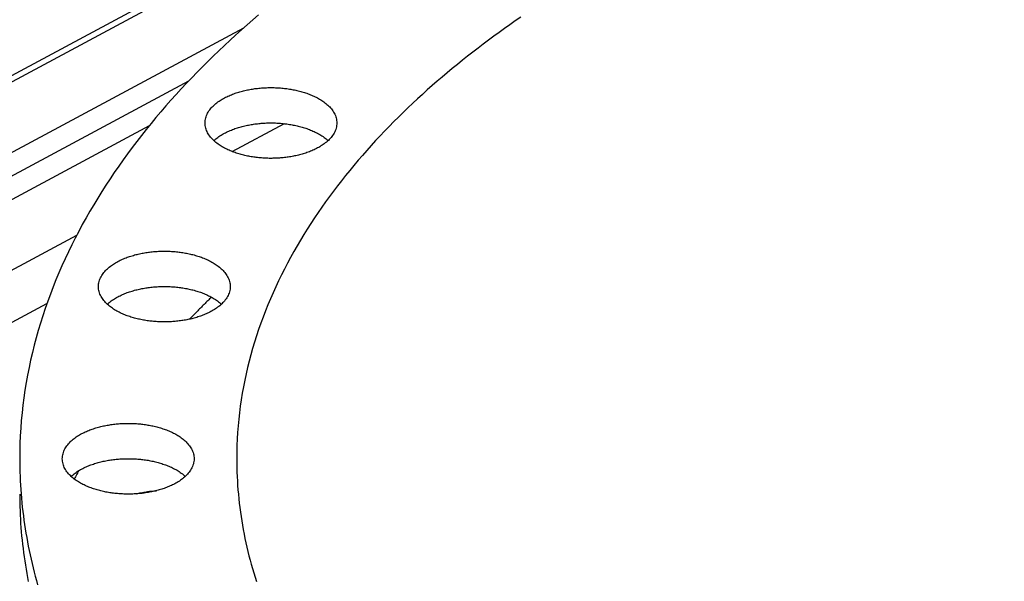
# Model space of a CAD drawing. Header units: millimetres. Extents: x 0 to 841, y 0 to 594.
# Tile 8 of 31: x 190 to 282, y 319 to 372. Entities that reach past the tile are written whole.
import ezdxf

# ---------------------------------------------------------------- set-up
doc = ezdxf.new("R2010")
doc.units = ezdxf.units.MM
doc.layers.add('FINA', color=7, linetype='CONTINUOUS', lineweight=25)

msp = doc.modelspace()

# ---------------------------------------------------------------- linework, layer by layer
at = {"layer": 'FINA'}
for points in [[(135.528, 338.111), (282.301, 416.913)], [(156.926, 348.985), (262.449, 405.639)], [(212.142, 372.449), (211.596, 371.98), (211.053, 371.507), (210.514, 371.03), (209.978, 370.548), (209.447, 370.062), (208.92, 369.571), (208.397, 369.076), (207.878, 368.577), (207.363, 368.073), (206.853, 367.564), (206.347, 367.051), (205.846, 366.534), (205.35, 366.012), (204.859, 365.485), (204.372, 364.954), (203.891, 364.418), (203.415, 363.878), (202.945, 363.332), (202.479, 362.782), (202.02, 362.228), (201.566, 361.668), (201.118, 361.104), (200.676, 360.536), (200.241, 359.962), (199.812, 359.384), (199.389, 358.801), (198.972, 358.213), (198.563, 357.62), (198.16, 357.023), (197.765, 356.421), (197.377, 355.815), (196.996, 355.203), (196.623, 354.587), (196.258, 353.966), (195.9, 353.341), (195.551, 352.711), (195.21, 352.077), (194.877, 351.438), (194.553, 350.795), (194.238, 350.147), (193.932, 349.495), (193.635, 348.839), (193.348, 348.179), (193.069, 347.514), (192.801, 346.846), (192.543, 346.174), (192.294, 345.498), (192.056, 344.818), (191.828, 344.135), (191.611, 343.448), (191.405, 342.758), (191.209, 342.065), (191.024, 341.369), (190.851, 340.67), (190.689, 339.968), (190.538, 339.264), (190.399, 338.557), (190.272, 337.848), (190.156, 337.137), (190.052, 336.424), (189.96, 335.71), (189.881, 334.994), (189.813, 334.277), (189.758, 333.559), (189.715, 332.84), (189.684, 332.121), (189.665, 331.401), (189.659, 330.68)], [(236.799, 372.23), (236.289, 371.879), (235.782, 371.524), (235.276, 371.166), (234.773, 370.804), (234.273, 370.44), (233.775, 370.071), (233.279, 369.7), (232.786, 369.325), (232.296, 368.946), (231.808, 368.564), (231.323, 368.179), (230.841, 367.79), (230.362, 367.398), (229.886, 367.002), (229.412, 366.602), (228.942, 366.198), (228.475, 365.791), (228.012, 365.381), (227.551, 364.966), (227.094, 364.548), (226.641, 364.126), (226.191, 363.701), (225.745, 363.271), (225.302, 362.838), (224.863, 362.4), (224.429, 361.959), (223.998, 361.514), (223.571, 361.065), (223.149, 360.613), (222.73, 360.156), (222.316, 359.695), (221.907, 359.23), (221.502, 358.761), (221.102, 358.288), (220.707, 357.811), (220.317, 357.33), (219.932, 356.845), (219.552, 356.356), (219.177, 355.863), (218.808, 355.365), (218.444, 354.864), (218.086, 354.358), (217.734, 353.849), (217.388, 353.335), (217.048, 352.818), (216.714, 352.296), (216.387, 351.77), (216.066, 351.24), (215.752, 350.706), (215.444, 350.169), (215.144, 349.627), (214.85, 349.081), (214.564, 348.532), (214.286, 347.979), (214.015, 347.422), (213.752, 346.861), (213.496, 346.297), (213.249, 345.729), (213.01, 345.158), (212.779, 344.583), (212.557, 344.005), (212.343, 343.423), (212.138, 342.839), (211.942, 342.251), (211.756, 341.661), (211.578, 341.067), (211.41, 340.471), (211.251, 339.872), (211.102, 339.271), (210.962, 338.668), (210.833, 338.062), (210.713, 337.454), (210.604, 336.845), (210.504, 336.233), (210.415, 335.62), (210.336, 335.006), (210.267, 334.39), (210.209, 333.774), (210.162, 333.156), (210.125, 332.538), (210.098, 331.919), (210.082, 331.3), (210.077, 330.68)], [(236.799, 372.23), (236.289, 371.879), (235.782, 371.524), (235.276, 371.166), (234.773, 370.804), (234.273, 370.44), (233.775, 370.071), (233.279, 369.7), (232.786, 369.325), (232.296, 368.946), (231.808, 368.564), (231.323, 368.179), (230.841, 367.79), (230.362, 367.398), (229.886, 367.002), (229.412, 366.602), (228.942, 366.198), (228.475, 365.791), (228.012, 365.381), (227.551, 364.966), (227.094, 364.548), (226.641, 364.126), (226.191, 363.701), (225.745, 363.271), (225.302, 362.838), (224.863, 362.4), (224.429, 361.959), (223.998, 361.514), (223.571, 361.065), (223.149, 360.613), (222.73, 360.156), (222.316, 359.695), (221.907, 359.23), (221.502, 358.761), (221.102, 358.288), (220.707, 357.811), (220.317, 357.33), (219.932, 356.845), (219.552, 356.356), (219.177, 355.863), (218.808, 355.365), (218.444, 354.864), (218.086, 354.358), (217.734, 353.849), (217.388, 353.335), (217.048, 352.818), (216.714, 352.296), (216.387, 351.77), (216.066, 351.24), (215.752, 350.706), (215.444, 350.169), (215.144, 349.627), (214.85, 349.081), (214.564, 348.532), (214.286, 347.979), (214.015, 347.422), (213.752, 346.861), (213.496, 346.297), (213.249, 345.729), (213.01, 345.158), (212.779, 344.583), (212.557, 344.005), (212.343, 343.423), (212.138, 342.839), (211.942, 342.251), (211.756, 341.661), (211.578, 341.067), (211.41, 340.471), (211.251, 339.872), (211.102, 339.271), (210.962, 338.668), (210.833, 338.062), (210.713, 337.454), (210.604, 336.845), (210.504, 336.233), (210.415, 335.62), (210.336, 335.006), (210.267, 334.39), (210.209, 333.774), (210.162, 333.156), (210.125, 332.538), (210.098, 331.919), (210.082, 331.3), (210.077, 330.68)], [(163.113, 345.663), (210.746, 371.236)], [(163.113, 343.448), (205.567, 366.241)], [(207.102, 362.276), (207.106, 362.396), (207.118, 362.516), (207.138, 362.635), (207.165, 362.752), (207.2, 362.868), (207.242, 362.981), (207.29, 363.091), (207.345, 363.199), (207.404, 363.303), (207.469, 363.405), (207.539, 363.503), (207.612, 363.599), (207.69, 363.691), (207.771, 363.78), (207.855, 363.866), (207.942, 363.949), (208.032, 364.03), (208.125, 364.107), (208.219, 364.182), (208.316, 364.254), (208.414, 364.324), (208.514, 364.391), (208.616, 364.455), (208.719, 364.518), (208.824, 364.578), (208.929, 364.636), (209.036, 364.691), (209.144, 364.745), (209.253, 364.796), (209.363, 364.846), (209.473, 364.894), (209.585, 364.94), (209.697, 364.984), (209.81, 365.026), (209.923, 365.067), (210.037, 365.105), (210.152, 365.143), (210.267, 365.178), (210.383, 365.212), (210.499, 365.245), (210.615, 365.275), (210.732, 365.305), (210.85, 365.333), (210.967, 365.359), (211.085, 365.384), (211.203, 365.408), (211.322, 365.43), (211.44, 365.45), (211.559, 365.47), (211.678, 365.488), (211.798, 365.505), (211.917, 365.52), (212.037, 365.534), (212.157, 365.547), (212.277, 365.558), (212.397, 365.568), (212.517, 365.577), (212.637, 365.585), (212.758, 365.591), (212.878, 365.596), (212.999, 365.6), (213.119, 365.602), (213.24, 365.604), (213.36, 365.604), (213.481, 365.602), (213.601, 365.6), (213.722, 365.596), (213.842, 365.591), (213.962, 365.585), (214.083, 365.577), (214.203, 365.568), (214.323, 365.558), (214.443, 365.547), (214.563, 365.534), (214.682, 365.52), (214.802, 365.505), (214.921, 365.488), (215.04, 365.47), (215.159, 365.45), (215.278, 365.43), (215.397, 365.408), (215.515, 365.384), (215.633, 365.359), (215.75, 365.333), (215.867, 365.305), (215.984, 365.275), (216.101, 365.245), (216.217, 365.212), (216.333, 365.178), (216.448, 365.143), (216.562, 365.105), (216.676, 365.067), (216.79, 365.026), (216.903, 364.984), (217.015, 364.94), (217.126, 364.894), (217.237, 364.846), (217.347, 364.796), (217.456, 364.745), (217.564, 364.691), (217.67, 364.636), (217.776, 364.578), (217.881, 364.518), (217.984, 364.455), (218.086, 364.391), (218.186, 364.324), (218.284, 364.254), (218.381, 364.182), (218.475, 364.107), (218.567, 364.03), (218.657, 363.949), (218.744, 363.866), (218.829, 363.78), (218.91, 363.691), (218.987, 363.599), (219.061, 363.503), (219.13, 363.405), (219.195, 363.303), (219.255, 363.199), (219.309, 363.091), (219.358, 362.981), (219.399, 362.868), (219.434, 362.752), (219.462, 362.635), (219.482, 362.516), (219.494, 362.396), (219.498, 362.276)], [(217.683, 359.923), (217.576, 359.867), (217.468, 359.813), (217.359, 359.761), (217.249, 359.711), (217.138, 359.663), (217.027, 359.617), (216.915, 359.573), (216.802, 359.53), (216.688, 359.489), (216.574, 359.45), (216.459, 359.413), (216.344, 359.377), (216.228, 359.343), (216.112, 359.31), (215.996, 359.279), (215.879, 359.25), (215.761, 359.222), (215.644, 359.195), (215.526, 359.17), (215.407, 359.146), (215.289, 359.124), (215.17, 359.103), (215.051, 359.084), (214.932, 359.065), (214.812, 359.049), (214.693, 359.033), (214.573, 359.019), (214.453, 359.006), (214.333, 358.995), (214.212, 358.984), (214.092, 358.975), (213.972, 358.968), (213.851, 358.961), (213.731, 358.956), (213.61, 358.952), (213.49, 358.95), (213.369, 358.948), (213.248, 358.948), (213.128, 358.949), (213.007, 358.952), (212.886, 358.956), (212.766, 358.96), (212.645, 358.967), (212.525, 358.974), (212.405, 358.983), (212.284, 358.993), (212.164, 359.004), (212.044, 359.017), (211.924, 359.031), (211.805, 359.046), (211.685, 359.063), (211.566, 359.081), (211.447, 359.1), (211.328, 359.121), (211.209, 359.143), (211.091, 359.167), (210.973, 359.191), (210.855, 359.218), (210.738, 359.246), (210.621, 359.275), (210.504, 359.306), (210.388, 359.338), (210.272, 359.372), (210.157, 359.408), (210.042, 359.445), (209.928, 359.484), (209.814, 359.524), (209.701, 359.566), (209.589, 359.61), (209.477, 359.656), (209.367, 359.704), (209.257, 359.754), (209.147, 359.805), (209.039, 359.859), (208.932, 359.915), (208.827, 359.972), (208.722, 360.032), (208.619, 360.095), (208.517, 360.159), (208.416, 360.227), (208.318, 360.296), (208.221, 360.368), (208.126, 360.443), (208.034, 360.521), (207.944, 360.601), (207.857, 360.684), (207.772, 360.77), (207.691, 360.86), (207.613, 360.952), (207.54, 361.047), (207.47, 361.146), (207.405, 361.247), (207.345, 361.352), (207.291, 361.46), (207.243, 361.57), (207.201, 361.684), (207.166, 361.799), (207.138, 361.916), (207.118, 362.035), (207.106, 362.155), (207.102, 362.276)], [(207.929, 360.615), (208.019, 360.696), (208.111, 360.774), (208.205, 360.849), (208.302, 360.922), (208.401, 360.992), (208.501, 361.06), (208.603, 361.125), (208.706, 361.188), (208.811, 361.248), (208.916, 361.307), (209.024, 361.363), (209.132, 361.417), (209.241, 361.469), (209.351, 361.519), (209.462, 361.567), (209.574, 361.613), (209.686, 361.657), (209.799, 361.7), (209.913, 361.741), (210.027, 361.78), (210.142, 361.817), (210.258, 361.853), (210.374, 361.887), (210.49, 361.92), (210.607, 361.951), (210.724, 361.981), (210.842, 362.009), (210.96, 362.035), (211.078, 362.061), (211.197, 362.084), (211.315, 362.106), (211.434, 362.127), (211.554, 362.147), (211.673, 362.165), (211.793, 362.182), (211.913, 362.197), (212.033, 362.211), (212.153, 362.224), (212.274, 362.236), (212.394, 362.246), (212.515, 362.255), (212.635, 362.262), (212.756, 362.269), (212.877, 362.274), (212.998, 362.278), (213.119, 362.28), (213.239, 362.282), (213.36, 362.282), (213.481, 362.28), (213.602, 362.278), (213.723, 362.274), (213.844, 362.269), (213.964, 362.262), (214.085, 362.255), (214.206, 362.246), (214.326, 362.236), (214.446, 362.224), (214.567, 362.211), (214.687, 362.197), (214.807, 362.182), (214.926, 362.165), (215.046, 362.147), (215.165, 362.127), (215.284, 362.106), (215.403, 362.084), (215.522, 362.061), (215.64, 362.035), (215.758, 362.009), (215.876, 361.981), (215.993, 361.951), (216.11, 361.92), (216.226, 361.887), (216.342, 361.853), (216.457, 361.817), (216.572, 361.78), (216.687, 361.741), (216.801, 361.7), (216.914, 361.657), (217.026, 361.613), (217.138, 361.567), (217.249, 361.519), (217.359, 361.469), (217.468, 361.417), (217.576, 361.363), (217.683, 361.307), (217.789, 361.248), (217.894, 361.188), (217.997, 361.125), (218.099, 361.06), (218.199, 360.992), (218.298, 360.922), (218.394, 360.849), (218.489, 360.774), (218.581, 360.696), (218.671, 360.615)], [(219.498, 362.276), (219.494, 362.151), (219.481, 362.027), (219.459, 361.904), (219.43, 361.783), (219.392, 361.664), (219.348, 361.547), (219.296, 361.434), (219.239, 361.323), (219.175, 361.216), (219.106, 361.112), (219.033, 361.011), (218.955, 360.914), (218.873, 360.819), (218.787, 360.729), (218.699, 360.641), (218.607, 360.557), (218.512, 360.475), (218.415, 360.397), (218.316, 360.321), (218.215, 360.248), (218.111, 360.178), (218.006, 360.111), (217.9, 360.046), (217.792, 359.983), (217.683, 359.923)], [(167.238, 343.448), (201.866, 362.039)], [(209.663, 359.581), (214.563, 362.212)], [(173.426, 340.126), (195.023, 351.721)], [(197.07, 346.884), (197.074, 347.005), (197.087, 347.125), (197.107, 347.244), (197.134, 347.361), (197.169, 347.476), (197.211, 347.589), (197.259, 347.7), (197.313, 347.807), (197.373, 347.912), (197.438, 348.013), (197.507, 348.112), (197.581, 348.207), (197.659, 348.299), (197.74, 348.389), (197.824, 348.475), (197.911, 348.558), (198.001, 348.638), (198.093, 348.716), (198.188, 348.791), (198.284, 348.863), (198.383, 348.932), (198.483, 348.999), (198.585, 349.064), (198.688, 349.126), (198.792, 349.186), (198.898, 349.244), (199.005, 349.3), (199.113, 349.353), (199.222, 349.405), (199.332, 349.455), (199.442, 349.502), (199.554, 349.548), (199.666, 349.592), (199.779, 349.635), (199.892, 349.675), (200.006, 349.714), (200.121, 349.751), (200.236, 349.787), (200.352, 349.821), (200.468, 349.853), (200.584, 349.884), (200.701, 349.913), (200.818, 349.941), (200.936, 349.968), (201.054, 349.993), (201.172, 350.016), (201.29, 350.038), (201.409, 350.059), (201.528, 350.078), (201.647, 350.096), (201.767, 350.113), (201.886, 350.128), (202.006, 350.142), (202.126, 350.155), (202.246, 350.167), (202.366, 350.177), (202.486, 350.186), (202.606, 350.193), (202.727, 350.199), (202.847, 350.205), (202.967, 350.208), (203.088, 350.211), (203.208, 350.212), (203.329, 350.212), (203.449, 350.211), (203.57, 350.208), (203.69, 350.205), (203.811, 350.199), (203.931, 350.193), (204.051, 350.186), (204.172, 350.177), (204.292, 350.167), (204.412, 350.155), (204.531, 350.142), (204.651, 350.128), (204.771, 350.113), (204.89, 350.096), (205.009, 350.078), (205.128, 350.059), (205.247, 350.038), (205.365, 350.016), (205.483, 349.993), (205.601, 349.968), (205.719, 349.941), (205.836, 349.913), (205.953, 349.884), (206.07, 349.853), (206.186, 349.821), (206.301, 349.787), (206.416, 349.751), (206.531, 349.714), (206.645, 349.675), (206.759, 349.635), (206.871, 349.592), (206.984, 349.548), (207.095, 349.502), (207.206, 349.455), (207.316, 349.405), (207.424, 349.353), (207.532, 349.3), (207.639, 349.244), (207.745, 349.186), (207.849, 349.126), (207.953, 349.064), (208.054, 348.999), (208.154, 348.932), (208.253, 348.863), (208.349, 348.791), (208.444, 348.716), (208.536, 348.638), (208.626, 348.558), (208.713, 348.475), (208.798, 348.389), (208.879, 348.299), (208.956, 348.207), (209.03, 348.112), (209.099, 348.013), (209.164, 347.912), (209.224, 347.807), (209.278, 347.7), (209.326, 347.589), (209.368, 347.476), (209.403, 347.361), (209.431, 347.244), (209.451, 347.125), (209.463, 347.005), (209.467, 346.884)], [(207.651, 344.531), (207.545, 344.475), (207.437, 344.421), (207.328, 344.37), (207.218, 344.32), (207.107, 344.272), (206.996, 344.225), (206.884, 344.181), (206.771, 344.139), (206.657, 344.098), (206.543, 344.059), (206.428, 344.021), (206.313, 343.986), (206.197, 343.952), (206.081, 343.919), (205.965, 343.888), (205.848, 343.858), (205.73, 343.83), (205.613, 343.804), (205.495, 343.779), (205.376, 343.755), (205.258, 343.733), (205.139, 343.712), (205.02, 343.692), (204.9, 343.674), (204.781, 343.657), (204.661, 343.642), (204.542, 343.628), (204.422, 343.615), (204.301, 343.603), (204.181, 343.593), (204.061, 343.584), (203.941, 343.576), (203.82, 343.57), (203.7, 343.565), (203.579, 343.561), (203.458, 343.558), (203.338, 343.557), (203.217, 343.557), (203.096, 343.558), (202.976, 343.56), (202.855, 343.564), (202.735, 343.569), (202.614, 343.575), (202.494, 343.583), (202.373, 343.592), (202.253, 343.602), (202.133, 343.613), (202.013, 343.626), (201.893, 343.64), (201.774, 343.655), (201.654, 343.672), (201.535, 343.689), (201.416, 343.709), (201.297, 343.73), (201.178, 343.752), (201.06, 343.775), (200.942, 343.8), (200.824, 343.826), (200.707, 343.854), (200.59, 343.884), (200.473, 343.914), (200.357, 343.947), (200.241, 343.981), (200.126, 344.016), (200.011, 344.053), (199.897, 344.092), (199.783, 344.133), (199.67, 344.175), (199.558, 344.219), (199.446, 344.265), (199.335, 344.313), (199.225, 344.362), (199.116, 344.414), (199.008, 344.467), (198.901, 344.523), (198.795, 344.581), (198.691, 344.641), (198.587, 344.703), (198.486, 344.768), (198.385, 344.835), (198.287, 344.905), (198.19, 344.977), (198.095, 345.052), (198.003, 345.129), (197.913, 345.209), (197.826, 345.293), (197.741, 345.379), (197.66, 345.468), (197.582, 345.56), (197.508, 345.656), (197.439, 345.754), (197.374, 345.856), (197.314, 345.961), (197.26, 346.068), (197.211, 346.179), (197.169, 346.292), (197.134, 346.408), (197.107, 346.525), (197.087, 346.644), (197.074, 346.764), (197.07, 346.884)], [(197.898, 345.223), (197.987, 345.304), (198.08, 345.383), (198.174, 345.458), (198.271, 345.531), (198.369, 345.601), (198.47, 345.668), (198.571, 345.734), (198.675, 345.796), (198.779, 345.857), (198.885, 345.915), (198.992, 345.971), (199.1, 346.025), (199.21, 346.077), (199.32, 346.127), (199.431, 346.175), (199.542, 346.222), (199.655, 346.266), (199.768, 346.309), (199.882, 346.349), (199.996, 346.389), (200.111, 346.426), (200.227, 346.462), (200.343, 346.496), (200.459, 346.529), (200.576, 346.56), (200.693, 346.589), (200.811, 346.617), (200.929, 346.644), (201.047, 346.669), (201.165, 346.693), (201.284, 346.715), (201.403, 346.736), (201.523, 346.755), (201.642, 346.774), (201.762, 346.79), (201.882, 346.806), (202.002, 346.82), (202.122, 346.833), (202.242, 346.844), (202.363, 346.854), (202.483, 346.863), (202.604, 346.871), (202.725, 346.877), (202.846, 346.882), (202.966, 346.886), (203.087, 346.889), (203.208, 346.89), (203.329, 346.89), (203.45, 346.889), (203.571, 346.886), (203.692, 346.882), (203.813, 346.877), (203.933, 346.871), (204.054, 346.863), (204.174, 346.854), (204.295, 346.844), (204.415, 346.833), (204.536, 346.82), (204.656, 346.806), (204.775, 346.79), (204.895, 346.774), (205.015, 346.755), (205.134, 346.736), (205.253, 346.715), (205.372, 346.693), (205.491, 346.669), (205.609, 346.644), (205.727, 346.617), (205.844, 346.589), (205.962, 346.56), (206.078, 346.529), (206.195, 346.496), (206.311, 346.462), (206.426, 346.426), (206.541, 346.389), (206.656, 346.349), (206.769, 346.309), (206.883, 346.266), (206.995, 346.222), (207.107, 346.175), (207.218, 346.127), (207.328, 346.077), (207.437, 346.025), (207.545, 345.971), (207.652, 345.915), (207.758, 345.857), (207.863, 345.796), (207.966, 345.734), (208.068, 345.668), (208.168, 345.601), (208.266, 345.531), (208.363, 345.458), (208.458, 345.383), (208.55, 345.304), (208.64, 345.223)], [(209.467, 346.884), (209.463, 346.76), (209.45, 346.636), (209.428, 346.513), (209.399, 346.392), (209.361, 346.273), (209.317, 346.156), (209.265, 346.042), (209.207, 345.932), (209.144, 345.824), (209.075, 345.72), (209.002, 345.619), (208.924, 345.522), (208.842, 345.428), (208.756, 345.337), (208.667, 345.25), (208.575, 345.165), (208.481, 345.084), (208.384, 345.005), (208.285, 344.93), (208.183, 344.857), (208.08, 344.787), (207.975, 344.719), (207.869, 344.654), (207.761, 344.592), (207.651, 344.531)], [(207.701, 345.889), (207.614, 345.804), (207.527, 345.718), (207.441, 345.633), (207.354, 345.548), (207.268, 345.462), (207.181, 345.376), (207.095, 345.291), (207.009, 345.205), (206.923, 345.119), (206.837, 345.032), (206.751, 344.946), (206.666, 344.86), (206.58, 344.773), (206.495, 344.686), (206.41, 344.599), (206.325, 344.512), (206.24, 344.425), (206.155, 344.338), (206.071, 344.251), (205.986, 344.163), (205.902, 344.076), (205.818, 343.988), (205.734, 343.9), (205.65, 343.812)], [(173.426, 335.204), (192.222, 345.296)], [(193.67, 330.68), (193.674, 330.801), (193.686, 330.921), (193.706, 331.04), (193.734, 331.157), (193.769, 331.272), (193.81, 331.385), (193.859, 331.496), (193.913, 331.603), (193.973, 331.708), (194.037, 331.809), (194.107, 331.908), (194.181, 332.003), (194.258, 332.095), (194.339, 332.185), (194.423, 332.271), (194.511, 332.354), (194.601, 332.434), (194.693, 332.512), (194.787, 332.587), (194.884, 332.659), (194.982, 332.728), (195.082, 332.795), (195.184, 332.86), (195.287, 332.922), (195.392, 332.982), (195.497, 333.04), (195.604, 333.096), (195.712, 333.149), (195.821, 333.201), (195.931, 333.251), (196.042, 333.298), (196.153, 333.344), (196.265, 333.388), (196.378, 333.431), (196.492, 333.471), (196.606, 333.51), (196.72, 333.547), (196.835, 333.583), (196.951, 333.617), (197.067, 333.649), (197.184, 333.68), (197.301, 333.709), (197.418, 333.737), (197.535, 333.764), (197.653, 333.789), (197.771, 333.812), (197.89, 333.834), (198.009, 333.855), (198.128, 333.874), (198.247, 333.892), (198.366, 333.909), (198.486, 333.924), (198.605, 333.938), (198.725, 333.951), (198.845, 333.963), (198.965, 333.973), (199.085, 333.982), (199.206, 333.989), (199.326, 333.995), (199.446, 334.001), (199.567, 334.004), (199.687, 334.007), (199.808, 334.008), (199.928, 334.008), (200.049, 334.007), (200.169, 334.004), (200.29, 334.001), (200.41, 333.995), (200.531, 333.989), (200.651, 333.982), (200.771, 333.973), (200.891, 333.963), (201.011, 333.951), (201.131, 333.938), (201.251, 333.924), (201.37, 333.909), (201.489, 333.892), (201.609, 333.874), (201.728, 333.855), (201.846, 333.834), (201.965, 333.812), (202.083, 333.789), (202.201, 333.764), (202.318, 333.737), (202.436, 333.709), (202.553, 333.68), (202.669, 333.649), (202.785, 333.617), (202.901, 333.583), (203.016, 333.547), (203.13, 333.51), (203.245, 333.471), (203.358, 333.431), (203.471, 333.388), (203.583, 333.344), (203.695, 333.298), (203.805, 333.251), (203.915, 333.201), (204.024, 333.149), (204.132, 333.096), (204.239, 333.04), (204.344, 332.982), (204.449, 332.922), (204.552, 332.86), (204.654, 332.795), (204.754, 332.728), (204.852, 332.659), (204.949, 332.587), (205.043, 332.512), (205.136, 332.434), (205.226, 332.354), (205.313, 332.271), (205.397, 332.185), (205.478, 332.095), (205.556, 332.003), (205.629, 331.908), (205.699, 331.809), (205.764, 331.708), (205.823, 331.603), (205.877, 331.496), (205.926, 331.385), (205.968, 331.272), (206.002, 331.157), (206.03, 331.04), (206.05, 330.921), (206.062, 330.801), (206.066, 330.68)], [(189.659, 330.68), (189.661, 330.266), (189.667, 329.852), (189.678, 329.437), (189.692, 329.023), (189.71, 328.609), (189.733, 328.195), (189.759, 327.782), (189.79, 327.369), (189.824, 326.956), (189.863, 326.543), (189.906, 326.131), (189.952, 325.719), (190.003, 325.308), (190.058, 324.897), (190.116, 324.487), (190.179, 324.077), (190.245, 323.668), (190.316, 323.26), (190.39, 322.852), (190.468, 322.445), (190.55, 322.039), (190.636, 321.633), (190.726, 321.229), (190.819, 320.825), (190.916, 320.422), (191.017, 320.02), (191.122, 319.619), (191.23, 319.219), (191.342, 318.82)], [(204.251, 328.327), (204.144, 328.271), (204.036, 328.217), (203.927, 328.166), (203.817, 328.116), (203.707, 328.068), (203.595, 328.021), (203.483, 327.977), (203.37, 327.935), (203.256, 327.894), (203.142, 327.855), (203.028, 327.817), (202.912, 327.782), (202.797, 327.748), (202.681, 327.715), (202.564, 327.684), (202.447, 327.654), (202.33, 327.626), (202.212, 327.6), (202.094, 327.575), (201.976, 327.551), (201.857, 327.529), (201.738, 327.508), (201.619, 327.488), (201.5, 327.47), (201.38, 327.453), (201.261, 327.438), (201.141, 327.424), (201.021, 327.411), (200.901, 327.399), (200.781, 327.389), (200.66, 327.38), (200.54, 327.372), (200.419, 327.366), (200.299, 327.361), (200.178, 327.357), (200.058, 327.354), (199.937, 327.353), (199.816, 327.353), (199.696, 327.354), (199.575, 327.356), (199.455, 327.36), (199.334, 327.365), (199.214, 327.371), (199.093, 327.379), (198.973, 327.388), (198.853, 327.398), (198.732, 327.409), (198.612, 327.422), (198.493, 327.436), (198.373, 327.451), (198.253, 327.468), (198.134, 327.486), (198.015, 327.505), (197.896, 327.526), (197.778, 327.548), (197.659, 327.571), (197.541, 327.596), (197.424, 327.622), (197.306, 327.65), (197.189, 327.68), (197.072, 327.71), (196.956, 327.743), (196.84, 327.777), (196.725, 327.812), (196.61, 327.849), (196.496, 327.888), (196.382, 327.929), (196.269, 327.971), (196.157, 328.015), (196.046, 328.061), (195.935, 328.109), (195.825, 328.158), (195.716, 328.21), (195.608, 328.263), (195.501, 328.319), (195.395, 328.377), (195.29, 328.437), (195.187, 328.499), (195.085, 328.564), (194.985, 328.631), (194.886, 328.701), (194.789, 328.773), (194.695, 328.848), (194.602, 328.925), (194.512, 329.005), (194.425, 329.089), (194.341, 329.175), (194.259, 329.264), (194.182, 329.356), (194.108, 329.452), (194.038, 329.55), (193.973, 329.652), (193.913, 329.757), (193.859, 329.864), (193.811, 329.975), (193.769, 330.088), (193.734, 330.204), (193.706, 330.321), (193.686, 330.44), (193.674, 330.56), (193.67, 330.68)], [(194.497, 329.019), (194.587, 329.1), (194.679, 329.179), (194.774, 329.254), (194.87, 329.327), (194.969, 329.397), (195.069, 329.464), (195.171, 329.53), (195.274, 329.592), (195.379, 329.653), (195.485, 329.711), (195.592, 329.767), (195.7, 329.821), (195.809, 329.873), (195.919, 329.923), (196.03, 329.971), (196.142, 330.018), (196.254, 330.062), (196.367, 330.105), (196.481, 330.145), (196.596, 330.185), (196.711, 330.222), (196.826, 330.258), (196.942, 330.292), (197.058, 330.325), (197.175, 330.356), (197.292, 330.385), (197.41, 330.413), (197.528, 330.44), (197.646, 330.465), (197.765, 330.489), (197.884, 330.511), (198.003, 330.532), (198.122, 330.551), (198.242, 330.57), (198.361, 330.586), (198.481, 330.602), (198.601, 330.616), (198.721, 330.629), (198.842, 330.64), (198.962, 330.65), (199.083, 330.659), (199.203, 330.667), (199.324, 330.673), (199.445, 330.678), (199.566, 330.682), (199.687, 330.685), (199.808, 330.686), (199.929, 330.686), (200.049, 330.685), (200.17, 330.682), (200.291, 330.678), (200.412, 330.673), (200.533, 330.667), (200.653, 330.659), (200.774, 330.65), (200.894, 330.64), (201.015, 330.629), (201.135, 330.616), (201.255, 330.602), (201.375, 330.586), (201.495, 330.57), (201.614, 330.551), (201.733, 330.532), (201.853, 330.511), (201.971, 330.489), (202.09, 330.465), (202.208, 330.44), (202.326, 330.413), (202.444, 330.385), (202.561, 330.356), (202.678, 330.325), (202.794, 330.292), (202.91, 330.258), (203.026, 330.222), (203.141, 330.185), (203.255, 330.145), (203.369, 330.105), (203.482, 330.062), (203.594, 330.018), (203.706, 329.971), (203.817, 329.923), (203.927, 329.873), (204.036, 329.821), (204.144, 329.767), (204.251, 329.711), (204.357, 329.653), (204.462, 329.592), (204.565, 329.53), (204.667, 329.464), (204.767, 329.397), (204.866, 329.327), (204.962, 329.254), (205.057, 329.179), (205.149, 329.1), (205.239, 329.019)], [(206.066, 330.68), (206.062, 330.556), (206.049, 330.432), (206.028, 330.309), (205.998, 330.188), (205.961, 330.069), (205.916, 329.952), (205.865, 329.838), (205.807, 329.728), (205.743, 329.62), (205.675, 329.516), (205.601, 329.415), (205.523, 329.318), (205.441, 329.224), (205.356, 329.133), (205.267, 329.046), (205.175, 328.961), (205.08, 328.88), (204.983, 328.801), (204.884, 328.726), (204.783, 328.653), (204.68, 328.583), (204.575, 328.515), (204.468, 328.45), (204.36, 328.388), (204.251, 328.327)], [(210.077, 330.68), (210.079, 330.261), (210.087, 329.842), (210.099, 329.423), (210.116, 329.004), (210.138, 328.585), (210.164, 328.167), (210.196, 327.749), (210.232, 327.331), (210.273, 326.914), (210.319, 326.497), (210.37, 326.081), (210.425, 325.665), (210.485, 325.251), (210.55, 324.836), (210.62, 324.423), (210.694, 324.01), (210.772, 323.598), (210.856, 323.188), (210.944, 322.778), (211.036, 322.369), (211.133, 321.961), (211.234, 321.554), (211.34, 321.148), (211.45, 320.744), (211.564, 320.34), (211.683, 319.938), (211.806, 319.537), (211.933, 319.138)], [(210.077, 330.68), (210.079, 330.261), (210.087, 329.842), (210.099, 329.423), (210.116, 329.004), (210.138, 328.585), (210.164, 328.167), (210.196, 327.749), (210.232, 327.331), (210.273, 326.914), (210.319, 326.497), (210.37, 326.081), (210.425, 325.665), (210.485, 325.251), (210.55, 324.836), (210.62, 324.423), (210.694, 324.01), (210.772, 323.598), (210.856, 323.188), (210.944, 322.778), (211.036, 322.369), (211.133, 321.961), (211.234, 321.554), (211.34, 321.148), (211.45, 320.744), (211.564, 320.34), (211.683, 319.938), (211.806, 319.537), (211.933, 319.138)], [(195.204, 329.55), (195.145, 329.439), (195.087, 329.327), (195.028, 329.215), (194.97, 329.103), (194.913, 328.991), (194.855, 328.879), (194.798, 328.766)], [(189.659, 327.358), (189.661, 326.964), (189.667, 326.569), (189.676, 326.174), (189.689, 325.779), (189.706, 325.385), (189.726, 324.991), (189.75, 324.596), (189.778, 324.203), (189.809, 323.809), (189.844, 323.416), (189.883, 323.023), (189.925, 322.63), (189.971, 322.238), (190.021, 321.846), (190.074, 321.455), (190.131, 321.064), (190.192, 320.674), (190.256, 320.285), (190.323, 319.896), (190.394, 319.507), (190.469, 319.119)], [(200.621, 327.377), (200.737, 327.406), (200.854, 327.433), (200.971, 327.459), (201.089, 327.484), (201.207, 327.507), (201.325, 327.528), (201.443, 327.549), (201.562, 327.568), (201.68, 327.585), (201.799, 327.601), (201.918, 327.616), (202.038, 327.63), (202.157, 327.642), (202.277, 327.653), (202.396, 327.663), (202.516, 327.672)]]:
    msp.add_lwpolyline(points, dxfattribs=at)

doc.saveas('drawing.dxf')
